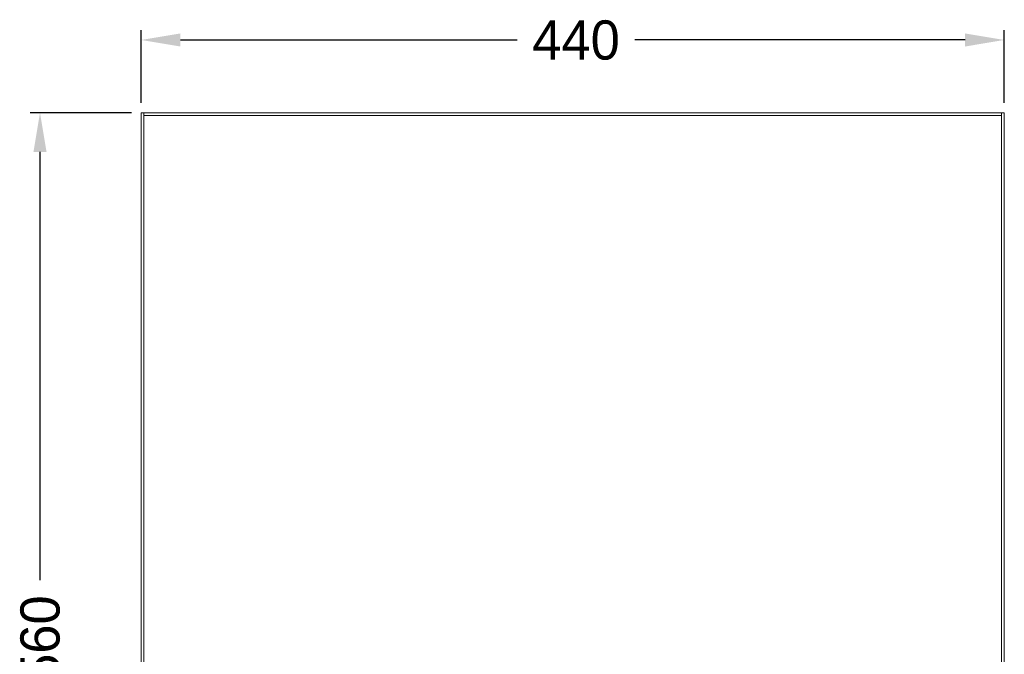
# Model space of a CAD drawing. Header units: millimetres. Extents: x 3082 to 3675, y 388 to 1418.
# Tile 22 of 22: x 3092 to 3594, y 1094 to 1418. Entities that reach past the tile are written whole.
import ezdxf

# ---------------------------------------------------------------- set-up
doc = ezdxf.new("R2010")
doc.units = ezdxf.units.MM
doc.header["$PDSIZE"] = -1
doc.dimstyles.new('ISO-25', dxfattribs={"dimtxt": 2.5, "dimasz": 2.5, "dimexe": 1.25, "dimexo": 0.625, "dimtad": 1, "dimtxsty": 'Standard', "dimcen": 2.5, "dimadec": 0, "dimazin": 0, "dimtfac": 1, "dimtmove": 0, "dimatfit": 3, "dimfxl": 0, "dimarcsym": 0})

# ---------------------------------------------------------------- blocks, each defined once
blk = doc.blocks.new('*D86')
at = {"color": 4, "linetype": 'ByBlock', "lineweight": -2, "transparency": 16777216}
for p, q in [((3153.94, 1375.04), (3153.94, 1412.17)), ((3593.94, 1375.04), (3593.94, 1412.17)), ((3173.94, 1407.17), (3345.64, 1407.17)), ((3573.94, 1407.17), (3405.64, 1407.17))]:
    blk.add_line(p, q, dxfattribs=at)
at = {"color": 4, "linetype": 'ByBlock', "transparency": 16777216}
for points in [[(3173.94, 1410.5), (3173.94, 1403.83), (3153.94, 1407.17)], [(3573.94, 1410.5), (3573.94, 1403.83), (3593.94, 1407.17)]]:
    blk.add_solid(points, dxfattribs=at)
at = {"layer": 'Defpoints', "color": 0, "linetype": 'ByBlock', "transparency": 16777216}
for p in [(3593.94, 1407.17), (3153.94, 1370.04), (3593.94, 1370.04)]:
    blk.add_point(p, dxfattribs=at)
at = {"color": 4, "linetype": 'ByBlock', "lineweight": 5, "transparency": 16777216, "insert": (3375.64, 1417.17), "char_height": 20, "attachment_point": 2}
blk.add_mtext('440', dxfattribs=at)
blk = doc.blocks.new('*D87')
at = {"color": 4, "linetype": 'ByBlock', "lineweight": -2, "transparency": 16777216}
for p, q in [((3148.94, 1370.04), (3097.38, 1370.04)), ((3102.38, 1350.04), (3102.38, 1131.54)), ((3102.38, 830.04), (3102.38, 1071.54)), ((3123.94, 810.04), (3097.38, 810.04))]:
    blk.add_line(p, q, dxfattribs=at)
at = {"color": 4, "linetype": 'ByBlock', "transparency": 16777216}
for points in [[(3099.05, 1350.04), (3105.72, 1350.04), (3102.38, 1370.04)], [(3099.05, 830.04), (3105.72, 830.04), (3102.38, 810.04)]]:
    blk.add_solid(points, dxfattribs=at)
at = {"layer": 'Defpoints', "color": 0, "linetype": 'ByBlock', "transparency": 16777216}
for p in [(3153.94, 1370.04), (3102.38, 810.04), (3128.94, 810.04)]:
    blk.add_point(p, dxfattribs=at)
at = {"color": 4, "linetype": 'ByBlock', "lineweight": 5, "transparency": 16777216, "insert": (3092.38, 1101.54), "char_height": 20, "attachment_point": 2, "rotation": 90}
blk.add_mtext('560', dxfattribs=at)

msp = doc.modelspace()

# ---------------------------------------------------------------- linework, layer by layer
at = {"color": 0, "linetype": 'ByBlock', "lineweight": 5}
for p, q in [((3153.94, 830.04), (3153.94, 1370.04)), ((3153.94, 1370.04), (3155.34, 1370.04)), ((3155.34, 1370.04), (3155.34, 1368.64)), ((3155.34, 1370.04), (3592.54, 1370.04)), ((3155.34, 1368.64), (3155.34, 830.04)), ((3592.54, 1368.64), (3155.34, 1368.64)), ((3592.54, 1370.04), (3592.54, 1368.64)), ((3592.54, 1370.04), (3593.94, 1370.04)), ((3592.54, 830.04), (3592.54, 1368.64)), ((3593.94, 1370.04), (3593.94, 830.04))]:
    msp.add_line(p, q, dxfattribs=at)

# ---------------------------------------------------------------- dimensions: what is measured, and where the dimension line sits
dim = msp.add_linear_dim(base=(3593.94, 1407.17), p1=(3153.94, 1370.04), p2=(3593.94, 1370.04), dimstyle='ISO-25', override={"dimtxt": 20, "dimasz": 20, "dimexe": 5, "dimexo": 5, "dimgap": 5, "dimtad": 0, "dimdec": 1, "dimdsep": 46, "dimclrd": 4, "dimclre": 4, "dimclrt": 4, "dimadec": 2, "dimazin": 2, "dimtdec": 1, "dimtzin": 0}, dxfattribs=at)
dim.commit()
dim.dimension.update_dxf_attribs({"geometry": '*D86', "text_midpoint": (3375.64, 1407.17), "dimtype": 160})
dim = msp.add_linear_dim(base=(3102.38, 810.04), p1=(3153.94, 1370.04), p2=(3128.94, 810.04), angle=90, dimstyle='ISO-25', override={"dimtxt": 20, "dimasz": 20, "dimexe": 5, "dimexo": 5, "dimgap": 5, "dimtad": 0, "dimdec": 1, "dimdsep": 46, "dimclrd": 4, "dimclre": 4, "dimclrt": 4, "dimadec": 2, "dimazin": 2, "dimtdec": 1, "dimtzin": 0}, dxfattribs=at)
dim.commit()
dim.dimension.update_dxf_attribs({"geometry": '*D87', "text_midpoint": (3102.38, 1101.54), "dimtype": 160})

doc.saveas('drawing.dxf')
